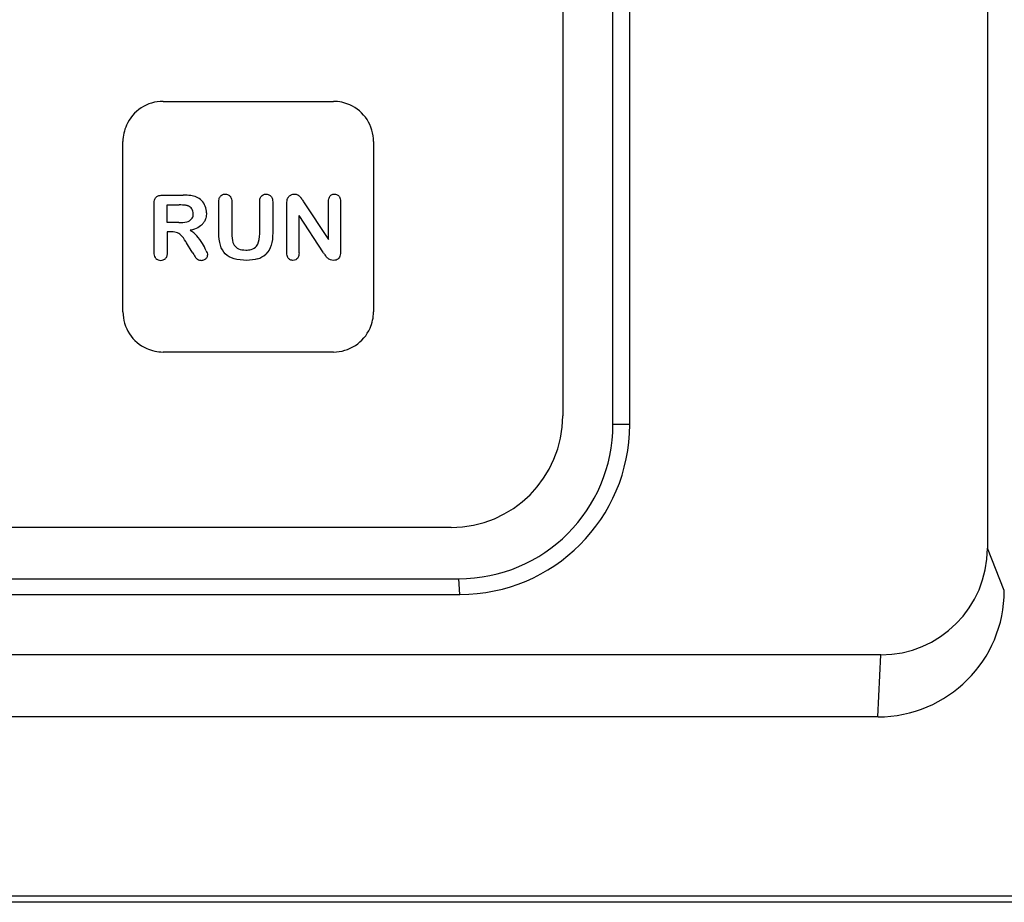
# Model space of a CAD drawing. Header units: millimetres. Extents: x 181 to 429, y 60 to 776.
# Tile 5 of 8: x 331 to 370, y 575 to 610. Entities that reach past the tile are written whole.
import ezdxf

# ---------------------------------------------------------------- set-up
doc = ezdxf.new("R2010")
doc.units = ezdxf.units.MM
doc.header["$LTSCALE"] = 54.827165
doc.layers.get('0').update_dxf_attribs({"linetype": 'CONTINUOUS'})

msp = doc.modelspace()

# ---------------------------------------------------------------- linework, layer by layer
at = {"color": 7, "linetype": 'Continuous'}
for p, q in [((369.326, 709.722), (369.326, 589.099)), ((354.382, 594.032), (354.382, 706.617)), ((355.05, 594.028), (355.05, 706.48)), ((352.379, 706.108), (352.379, 594.382)), ((336.429, 606.926), (343.229, 606.926)), ((334.829, 598.526), (334.829, 605.326)), ((344.83, 605.326), (344.83, 598.526)), ((336.397, 603.182), (337.239, 603.182)), ((336.079, 600.898), (336.079, 602.865)), ((336.597, 602.09), (336.597, 602.793)), ((336.597, 602.793), (337.075, 602.793)), ((338.655, 601.682), (338.655, 602.912)), ((339.173, 602.912), (339.173, 601.654)), ((340.287, 601.644), (340.287, 602.912)), ((340.805, 602.912), (340.805, 601.682)), ((341.372, 600.878), (341.372, 602.851)), ((342.04, 602.915), (343.035, 601.409)), ((343.035, 601.409), (343.035, 602.929)), ((343.512, 602.929), (343.512, 600.918)), ((341.857, 600.878), (341.857, 602.376)), ((342.828, 600.887), (341.857, 602.376)), ((337.061, 602.09), (336.597, 602.09)), ((336.597, 601.719), (336.597, 600.898)), ((336.779, 601.719), (336.597, 601.719)), ((337.593, 600.912), (337.368, 601.285)), ((343.23, 596.925), (336.429, 596.925)), ((355.05, 594.028), (354.382, 594.032)), ((347.923, 589.926), (282.343, 589.926)), ((370, 587.412), (369.326, 589.099)), ((281.942, 587.878), (348.229, 587.878)), ((348.277, 587.255), (348.229, 587.878)), ((281.844, 587.255), (348.277, 587.255)), ((365.071, 584.844), (265.347, 584.844)), ((364.959, 582.371), (365.071, 584.844)), ((364.959, 582.371), (265.027, 582.371)), ((375.114, 575.217), (234.953, 575.217)), ((375.314, 574.972), (234.949, 574.972))]:
    msp.add_line(p, q, dxfattribs=at)
for centre, radius, start, end in [((337.26, 600.754), 2.428, 83.4414, 90.4912), ((337.446, 602.367), 0.804, 66.9981, 83.509), ((337.492, 602.488), 0.675, 44.5588, 66.5295), ((337.309, 602.449), 0.329, 33.9571, 68.0681), ((337.532, 602.526), 0.62, 20.4312, 44.6606), ((337.417, 602.477), 0.745, 0.0936, 20.8613), ((337.303, 602.449), 0.334, 359.4543, 33.271), ((337.085, 603.425), 1.335, 268.9625, 282.5339), ((337.3, 602.48), 0.365, 281.7972, 317.2547), ((337.6, 602.4), 0.55, 316.6093, 331.0475), ((336.796, 601.104), 0.615, 69.9778, 91.6493), ((336.799, 601.225), 0.502, 39.7984, 65.5528), ((335.645, 600.265), 2.003, 29.6693, 39.7568), ((337.033, 600.932), 0.973, 40.4322, 60.5573), ((336.13, 600.122), 2.186, 31.3099, 41.2297), ((336.14, 600.093), 2.193, 23.4826, 32.091), ((341.506, 603.22), 4.543, 210.5348, 213.4257), ((338.017, 600.796), 0.19, 325.5675, 358.1564), ((339.952, 601.445), 0.842, 287.2868, 313.0234), ((345.821, 602.88), 3.596, 213.6578, 215.9932), ((336.328, 600.823), 0.242, 221.8456, 272.7668), ((336.346, 600.828), 0.246, 268.3363, 316.6977), ((338.029, 600.94), 0.386, 213.6436, 235.4191), ((337.949, 600.837), 0.255, 237.0442, 271.9232), ((337.96, 600.871), 0.289, 269.5261, 296.0119), ((337.995, 600.802), 0.212, 295.629, 327.4472), ((347.923, 594.382), 4.456, 270, 360), ((348.228, 594.033), 6.154, 270.004, 359.996), ((348.277, 594.028), 6.773, 270.0063, 359.9946), ((365.07, 589.099), 4.256, 270.0071, 359.9928), ((364.959, 587.412), 5.041, 270.0071, 359.9928)]:
    msp.add_arc(centre, radius, start, end, dxfattribs=at)
for points, knots in [([(336.429, 606.926), (336.122, 606.926), (335.506, 606.74), (334.946, 606.081), (334.83, 605.55), (334.829, 605.326)], [0, 0, 0, 0, 0.367338, 0.73269, 1, 1, 1, 1]), ([(344.83, 605.326), (344.829, 605.633), (344.644, 606.249), (343.984, 606.809), (343.454, 606.925), (343.229, 606.926)], [0, 0, 0, 0, 0.367338, 0.73269, 1, 1, 1, 1]), ([(336.079, 602.865), (336.079, 602.906), (336.087, 603), (336.123, 603.076), (336.154, 603.107)], [0, 0, 0, 0, 0.43075, 1, 1, 1, 1]), ([(336.154, 603.107), (336.174, 603.127), (336.243, 603.17), (336.336, 603.182), (336.397, 603.182)], [0, 0, 0, 0, 0.371905, 1, 1, 1, 1]), ([(338.655, 602.912), (338.655, 602.951), (338.662, 603.04), (338.696, 603.115), (338.725, 603.147)], [0, 0, 0, 0, 0.427106, 1, 1, 1, 1]), ([(338.725, 603.147), (338.743, 603.168), (338.797, 603.211), (338.867, 603.226), (338.911, 603.226)], [0, 0, 0, 0, 0.396344, 1, 1, 1, 1]), ([(338.911, 603.226), (338.942, 603.226), (339.015, 603.216), (339.074, 603.178), (339.101, 603.147)], [0, 0, 0, 0, 0.41086, 1, 1, 1, 1]), ([(339.101, 603.147), (339.111, 603.137), (339.157, 603.074), (339.173, 602.987), (339.173, 602.912)], [0, 0, 0, 0, 0.186004, 1, 1, 1, 1]), ([(340.287, 602.912), (340.287, 602.951), (340.295, 603.04), (340.328, 603.115), (340.357, 603.148)], [0, 0, 0, 0, 0.427001, 1, 1, 1, 1]), ([(340.357, 603.148), (340.375, 603.168), (340.428, 603.211), (340.499, 603.226), (340.544, 603.226)], [0, 0, 0, 0, 0.39391, 1, 1, 1, 1]), ([(340.544, 603.226), (340.573, 603.226), (340.644, 603.216), (340.703, 603.178), (340.732, 603.147)], [0, 0, 0, 0, 0.406667, 1, 1, 1, 1]), ([(340.732, 603.147), (340.742, 603.137), (340.789, 603.075), (340.805, 602.987), (340.805, 602.912)], [0, 0, 0, 0, 0.187771, 1, 1, 1, 1]), ([(341.4, 603.048), (341.404, 603.058), (341.428, 603.109), (341.47, 603.15), (341.509, 603.175)], [0, 0, 0, 0, 0.198534, 1, 1, 1, 1]), ([(341.509, 603.175), (341.52, 603.182), (341.571, 603.211), (341.628, 603.226), (341.675, 603.226)], [0, 0, 0, 0, 0.202577, 1, 1, 1, 1]), ([(343.035, 602.929), (343.035, 602.966), (343.042, 603.05), (343.072, 603.12), (343.098, 603.151)], [0, 0, 0, 0, 0.42772, 1, 1, 1, 1]), ([(343.098, 603.151), (343.115, 603.17), (343.164, 603.211), (343.229, 603.226), (343.271, 603.226)], [0, 0, 0, 0, 0.394074, 1, 1, 1, 1]), ([(343.271, 603.226), (343.299, 603.226), (343.366, 603.216), (343.421, 603.179), (343.447, 603.15)], [0, 0, 0, 0, 0.409168, 1, 1, 1, 1]), ([(343.447, 603.15), (343.455, 603.14), (343.496, 603.082), (343.512, 602.999), (343.512, 602.929)], [0, 0, 0, 0, 0.185858, 1, 1, 1, 1]), ([(337.425, 602.756), (337.414, 602.761), (337.384, 602.77), (337.348, 602.776), (337.326, 602.78)], [0, 0, 0, 0, 0.403142, 1, 1, 1, 1]), ([(337.573, 602.236), (337.58, 602.245), (337.621, 602.303), (337.637, 602.38), (337.637, 602.448)], [0, 0, 0, 0, 0.166577, 1, 1, 1, 1]), ([(338.162, 602.478), (338.162, 602.405), (338.148, 602.283), (338.105, 602.175), (338.081, 602.133)], [0, 0, 0, 0, 0.580544, 1, 1, 1, 1]), ([(338, 602.022), (337.978, 601.999), (337.89, 601.92), (337.779, 601.862), (337.689, 601.83)], [0, 0, 0, 0, 0.273465, 1, 1, 1, 1]), ([(340.162, 601.154), (340.179, 601.176), (340.261, 601.307), (340.287, 601.487), (340.287, 601.644)], [0, 0, 0, 0, 0.182956, 1, 1, 1, 1]), ([(339.22, 601.295), (339.226, 601.276), (339.262, 601.186), (339.326, 601.113), (339.391, 601.072)], [0, 0, 0, 0, 0.203119, 1, 1, 1, 1]), ([(339.733, 600.993), (339.808, 600.993), (339.979, 601.01), (340.11, 601.088), (340.162, 601.154)], [0, 0, 0, 0, 0.426665, 1, 1, 1, 1]), ([(336.147, 600.662), (336.138, 600.673), (336.094, 600.735), (336.079, 600.822), (336.079, 600.898)], [0, 0, 0, 0, 0.185314, 1, 1, 1, 1]), ([(336.597, 600.898), (336.597, 600.857), (336.59, 600.768), (336.557, 600.694), (336.53, 600.664)], [0, 0, 0, 0, 0.441974, 1, 1, 1, 1]), ([(338.151, 600.967), (338.164, 600.936), (338.191, 600.869), (338.207, 600.811), (338.207, 600.789)], [0, 0, 0, 0, 0.462027, 1, 1, 1, 1]), ([(339.391, 601.072), (339.407, 601.061), (339.502, 601.01), (339.626, 600.993), (339.733, 600.993)], [0, 0, 0, 0, 0.184309, 1, 1, 1, 1]), ([(341.438, 600.657), (341.429, 600.667), (341.386, 600.726), (341.372, 600.808), (341.372, 600.878)], [0, 0, 0, 0, 0.188389, 1, 1, 1, 1]), ([(341.857, 600.878), (341.857, 600.841), (341.849, 600.757), (341.817, 600.687), (341.789, 600.657)], [0, 0, 0, 0, 0.425922, 1, 1, 1, 1]), ([(343.512, 600.918), (343.512, 600.838), (343.493, 600.727), (343.414, 600.631), (343.334, 600.59), (343.268, 600.582), (343.233, 600.582)], [0, 0, 0, 0, 0.419409, 0.608967, 0.798829, 1, 1, 1, 1]), ([(341.614, 600.582), (341.586, 600.582), (341.519, 600.591), (341.464, 600.628), (341.438, 600.657)], [0, 0, 0, 0, 0.409039, 1, 1, 1, 1]), ([(341.789, 600.657), (341.771, 600.638), (341.72, 600.597), (341.655, 600.582), (341.614, 600.582)], [0, 0, 0, 0, 0.399038, 1, 1, 1, 1]), ([(334.829, 598.526), (334.829, 598.218), (335.015, 597.602), (335.675, 597.042), (336.205, 596.926), (336.429, 596.925)], [0, 0, 0, 0, 0.367338, 0.73269, 1, 1, 1, 1]), ([(343.23, 596.925), (343.538, 596.926), (344.153, 597.111), (344.713, 597.771), (344.829, 598.301), (344.83, 598.526)], [0, 0, 0, 0, 0.367373, 0.732709, 1, 1, 1, 1])]:
    msp.add_open_spline(points, degree=3, knots=knots, dxfattribs=at)
for points in [[(341.675, 603.226), (341.718, 603.226), (341.759, 603.218), (341.794, 603.202)], [(341.794, 603.202), (341.826, 603.187), (341.856, 603.167), (341.881, 603.141)], [(341.881, 603.141), (341.907, 603.114), (341.933, 603.08), (341.957, 603.042)], [(337.204, 602.79), (337.162, 602.792), (337.119, 602.793), (337.075, 602.793)], [(337.326, 602.78), (337.288, 602.785), (337.247, 602.788), (337.204, 602.79)], [(341.372, 602.851), (341.372, 602.924), (341.379, 602.994), (341.4, 603.048)], [(341.957, 603.042), (341.984, 603), (342.012, 602.958), (342.04, 602.915)], [(337.689, 601.83), (337.633, 601.81), (337.574, 601.793), (337.512, 601.78)], [(338.718, 601.184), (338.673, 601.333), (338.655, 601.503), (338.655, 601.682)], [(339.173, 601.654), (339.173, 601.523), (339.186, 601.399), (339.22, 601.295)], [(340.805, 601.682), (340.805, 601.5), (340.788, 601.327), (340.746, 601.182)], [(338.914, 600.841), (338.822, 600.933), (338.758, 601.05), (338.718, 601.184)], [(340.746, 601.182), (340.707, 601.047), (340.631, 600.928), (340.526, 600.83)], [(339.262, 600.645), (339.126, 600.684), (339.007, 600.75), (338.914, 600.841)], [(343.002, 600.665), (342.968, 600.694), (342.939, 600.729), (342.912, 600.767)], [(339.769, 600.582), (339.587, 600.582), (339.414, 600.602), (339.262, 600.645)], [(340.202, 600.641), (340.071, 600.601), (339.924, 600.582), (339.769, 600.582)], [(343.107, 600.603), (343.069, 600.617), (343.033, 600.637), (343.002, 600.665)], [(343.233, 600.582), (343.188, 600.582), (343.145, 600.588), (343.107, 600.603)]]:
    msp.add_open_spline(points, degree=3, dxfattribs=at)

doc.saveas('drawing.dxf')
